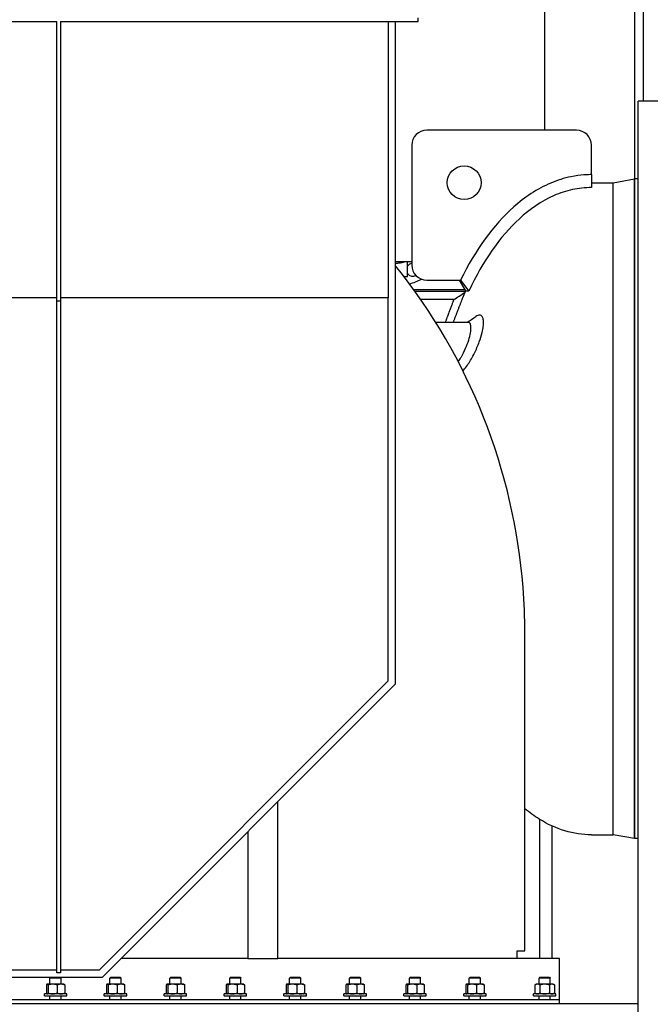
# Model space of a CAD drawing. Header units: inches. Extents: x 24 to 1128, y -94 to 748.
# Tile 223 of 256: x 431 to 473, y 237 to 303. Entities that reach past the tile are written whole.
import ezdxf

# ---------------------------------------------------------------- set-up
doc = ezdxf.new("R2010")
doc.units = ezdxf.units.IN
doc.header["$LTSCALE"] = 32
doc.header["$MEASUREMENT"] = 0
doc.layers.add('Visible (ANSI)', color=7, linetype='Continuous', lineweight=30)

msp = doc.modelspace()

# ---------------------------------------------------------------- linework, layer by layer
at = {"layer": 'Visible (ANSI)'}
for p, q in [((466.14989, 295.56362), (466.14989, 350.81362)), ((472.14989, 292.31362), (472.14989, 350.81362)), ((472.73989, 297.50112), (472.73989, 350.81362)), ((412.05639, 302.81362), (433.55639, 302.81362)), ((433.55639, 284.15124), (433.55639, 302.81362)), ((433.80639, 302.81362), (457.68139, 302.81362)), ((433.80639, 302.81362), (433.80639, 284.15124)), ((455.68139, 302.81362), (455.68139, 284.38656)), ((456.18139, 258.62562), (456.18139, 302.81362)), ((457.68139, 302.81362), (457.68139, 303.06362)), ((730.38339, 297.50112), (472.38339, 297.50112)), ((472.38339, 141.63562), (472.38339, 297.50112)), ((468.25839, 295.56362), (458.25839, 295.56362)), ((457.25839, 294.56362), (457.25839, 286.56362)), ((469.25839, 292.60123), (469.25839, 294.56362)), ((469.25839, 292.60123), (469.25839, 291.73978)), ((470.69825, 292.06362), (472.13537, 292.31362)), ((472.13537, 292.31362), (472.13537, 248.31362)), ((472.38339, 292.31362), (472.13537, 292.31362)), ((472.13537, 248.31362), (472.13537, 292.31362)), ((469.25839, 292.06362), (470.69825, 292.06362)), ((470.69825, 248.56362), (470.69825, 292.06362)), ((470.69825, 248.56362), (470.69825, 292.06362)), ((456.18139, 286.81362), (457.25839, 286.81362)), ((456.97614, 285.81362), (456.97614, 286.81362)), ((456.73042, 285.81362), (456.97614, 285.81362)), ((458.25839, 285.56362), (460.516, 285.56362)), ((460.42705, 285.56362), (460.84787, 284.84116)), ((460.4357, 285.56362), (460.86532, 284.82435)), ((460.516, 285.56362), (461.06429, 284.82435)), ((457.37538, 284.94812), (460.78557, 284.94812)), ((460.83523, 284.81362), (457.47232, 284.81362)), ((461.06429, 284.82435), (460.86532, 284.82435)), ((433.55639, 284.38656), (412.05639, 284.38656)), ((433.80639, 284.15124), (433.55639, 284.15124)), ((433.55639, 239.3494), (433.55639, 284.15124)), ((455.68139, 284.38656), (433.80639, 284.38656)), ((433.80639, 284.15124), (433.80639, 239.3494)), ((455.68139, 258.83273), (455.68139, 284.38656)), ((460.06534, 284.26362), (457.85983, 284.26362)), ((458.85517, 282.75112), (461.02434, 282.75112)), ((464.80639, 240.81362), (464.80639, 262.02202)), ((436.41229, 239.56362), (455.68139, 258.83273)), ((436.61939, 239.06362), (456.18139, 258.62562)), ((448.30639, 240.31362), (448.30639, 250.75062)), ((465.78227, 249.60054), (465.78227, 240.31362)), ((466.62227, 249.15249), (466.62227, 240.31362)), ((446.30639, 248.75062), (446.30639, 240.31362)), ((469.25839, 248.56362), (470.69825, 248.56362)), ((472.13537, 248.31362), (470.69825, 248.56362)), ((472.38339, 248.31362), (472.13537, 248.31362)), ((464.30639, 240.31362), (464.30639, 240.81362)), ((464.30639, 240.81362), (464.80639, 240.81362)), ((446.30639, 240.31362), (437.86939, 240.31362)), ((446.30639, 240.31362), (448.30639, 240.31362)), ((467.12709, 240.31362), (448.30639, 240.31362)), ((467.12709, 237.56362), (467.12709, 240.31362)), ((412.05639, 239.56362), (433.55639, 239.56362)), ((433.80639, 239.3494), (433.55639, 239.3494)), ((433.80639, 239.56362), (436.41229, 239.56362)), ((408.99339, 239.06362), (436.61939, 239.06362)), ((432.86617, 238.54498), (432.86617, 238.00447)), ((432.91464, 238.59522), (432.90568, 238.59005)), ((432.92347, 238.59522), (432.91464, 238.59522)), ((433.28624, 238.59522), (432.92347, 238.59522)), ((432.98076, 238.54498), (432.98076, 238.00447)), ((433.16349, 239.06362), (433.10214, 239.00412)), ((433.10214, 238.59522), (433.10214, 239.00412)), ((433.85214, 239.00412), (433.10214, 239.00412)), ((433.83992, 238.59522), (433.28624, 238.59522)), ((433.59172, 238.54498), (433.59172, 238.00447)), ((433.7908, 239.06362), (433.85214, 239.00412)), ((434.03964, 238.59522), (433.83992, 238.59522)), ((433.85214, 238.59522), (433.85214, 239.00412)), ((434.03964, 238.59522), (434.04861, 238.59005)), ((434.08811, 238.54498), (434.08811, 238.00447)), ((436.86617, 238.54498), (436.86617, 238.00447)), ((436.91464, 238.59522), (436.90568, 238.59005)), ((436.92347, 238.59522), (436.91464, 238.59522)), ((437.28624, 238.59522), (436.92347, 238.59522)), ((436.98076, 238.54498), (436.98076, 238.00447)), ((437.16349, 239.06362), (437.10214, 239.00412)), ((437.10214, 238.59522), (437.10214, 239.00412)), ((437.85214, 239.00412), (437.10214, 239.00412)), ((437.16349, 239.06362), (437.7908, 239.06362)), ((437.83992, 238.59522), (437.28624, 238.59522)), ((437.59172, 238.54498), (437.59172, 238.00447)), ((437.7908, 239.06362), (437.85214, 239.00412)), ((438.03964, 238.59522), (437.83992, 238.59522)), ((437.85214, 238.59522), (437.85214, 239.00412)), ((438.03964, 238.59522), (438.04861, 238.59005)), ((438.08811, 238.54498), (438.08811, 238.00447)), ((440.86617, 238.54498), (440.86617, 238.00447)), ((440.91464, 238.59522), (440.90568, 238.59005)), ((440.92347, 238.59522), (440.91464, 238.59522)), ((441.28624, 238.59522), (440.92347, 238.59522)), ((440.98076, 238.54498), (440.98076, 238.00447)), ((441.16349, 239.06362), (441.10214, 239.00412)), ((441.10214, 238.59522), (441.10214, 239.00412)), ((441.85214, 239.00412), (441.10214, 239.00412)), ((441.16349, 239.06362), (441.7908, 239.06362)), ((441.83992, 238.59522), (441.28624, 238.59522)), ((441.59172, 238.54498), (441.59172, 238.00447)), ((441.7908, 239.06362), (441.85214, 239.00412)), ((442.03964, 238.59522), (441.83992, 238.59522)), ((441.85214, 238.59522), (441.85214, 239.00412)), ((442.03964, 238.59522), (442.04861, 238.59005)), ((442.08811, 238.54498), (442.08811, 238.00447)), ((444.86617, 238.54498), (444.86617, 238.00447)), ((444.91464, 238.59522), (444.90568, 238.59005)), ((444.92347, 238.59522), (444.91464, 238.59522)), ((445.28624, 238.59522), (444.92347, 238.59522)), ((444.98076, 238.54498), (444.98076, 238.00447)), ((445.16349, 239.06362), (445.10214, 239.00412)), ((445.10214, 238.59522), (445.10214, 239.00412)), ((445.85214, 239.00412), (445.10214, 239.00412)), ((445.16349, 239.06362), (445.7908, 239.06362)), ((445.83992, 238.59522), (445.28624, 238.59522)), ((445.59172, 238.54498), (445.59172, 238.00447)), ((445.7908, 239.06362), (445.85214, 239.00412)), ((446.03964, 238.59522), (445.83992, 238.59522)), ((445.85214, 238.59522), (445.85214, 239.00412)), ((446.03964, 238.59522), (446.04861, 238.59005)), ((446.08811, 238.54498), (446.08811, 238.00447)), ((448.86617, 238.54498), (448.86617, 238.00447)), ((448.91464, 238.59522), (448.90568, 238.59005)), ((448.92347, 238.59522), (448.91464, 238.59522)), ((449.28624, 238.59522), (448.92347, 238.59522)), ((448.98076, 238.54498), (448.98076, 238.00447)), ((449.16349, 239.06362), (449.10214, 239.00412)), ((449.10214, 238.59522), (449.10214, 239.00412)), ((449.85214, 239.00412), (449.10214, 239.00412)), ((449.16349, 239.06362), (449.7908, 239.06362)), ((449.83992, 238.59522), (449.28624, 238.59522)), ((449.59172, 238.54498), (449.59172, 238.00447)), ((449.7908, 239.06362), (449.85214, 239.00412)), ((450.03964, 238.59522), (449.83992, 238.59522)), ((449.85214, 238.59522), (449.85214, 239.00412)), ((450.03964, 238.59522), (450.04861, 238.59005)), ((450.08811, 238.54498), (450.08811, 238.00447)), ((452.86617, 238.54498), (452.86617, 238.00447)), ((452.91464, 238.59522), (452.90568, 238.59005)), ((452.92347, 238.59522), (452.91464, 238.59522)), ((453.28624, 238.59522), (452.92347, 238.59522)), ((452.98076, 238.54498), (452.98076, 238.00447)), ((453.16349, 239.06362), (453.10214, 239.00412)), ((453.10214, 238.59522), (453.10214, 239.00412)), ((453.85214, 239.00412), (453.10214, 239.00412)), ((453.16349, 239.06362), (453.7908, 239.06362)), ((453.83992, 238.59522), (453.28624, 238.59522)), ((453.59172, 238.54498), (453.59172, 238.00447)), ((453.7908, 239.06362), (453.85214, 239.00412)), ((454.03964, 238.59522), (453.83992, 238.59522)), ((453.85214, 238.59522), (453.85214, 239.00412)), ((454.03964, 238.59522), (454.04861, 238.59005)), ((454.08811, 238.54498), (454.08811, 238.00447)), ((456.86617, 238.54498), (456.86617, 238.00447)), ((456.91464, 238.59522), (456.90568, 238.59005)), ((456.92347, 238.59522), (456.91464, 238.59522)), ((457.28624, 238.59522), (456.92347, 238.59522)), ((456.98076, 238.54498), (456.98076, 238.00447)), ((457.16349, 239.06362), (457.10214, 239.00412)), ((457.10214, 238.59522), (457.10214, 239.00412)), ((457.85214, 239.00412), (457.10214, 239.00412)), ((457.16349, 239.06362), (457.7908, 239.06362)), ((457.83992, 238.59522), (457.28624, 238.59522)), ((457.59172, 238.54498), (457.59172, 238.00447)), ((457.7908, 239.06362), (457.85214, 239.00412)), ((458.03964, 238.59522), (457.83992, 238.59522)), ((457.85214, 238.59522), (457.85214, 239.00412)), ((458.03964, 238.59522), (458.04861, 238.59005)), ((458.08811, 238.54498), (458.08811, 238.00447)), ((460.86617, 238.54498), (460.86617, 238.00447)), ((460.91464, 238.59522), (460.90568, 238.59005)), ((460.92347, 238.59522), (460.91464, 238.59522)), ((461.28624, 238.59522), (460.92347, 238.59522)), ((460.98076, 238.54498), (460.98076, 238.00447)), ((461.16349, 239.06362), (461.10214, 239.00412)), ((461.10214, 238.59522), (461.10214, 239.00412)), ((461.85214, 239.00412), (461.10214, 239.00412)), ((461.16349, 239.06362), (461.7908, 239.06362)), ((461.83992, 238.59522), (461.28624, 238.59522)), ((461.59172, 238.54498), (461.59172, 238.00447)), ((461.7908, 239.06362), (461.85214, 239.00412)), ((462.03964, 238.59522), (461.83992, 238.59522)), ((461.85214, 238.59522), (461.85214, 239.00412)), ((462.03964, 238.59522), (462.04861, 238.59005)), ((462.08811, 238.54498), (462.08811, 238.00447)), ((465.57089, 238.59522), (465.48387, 238.54498)), ((465.48387, 238.54498), (465.48387, 238.00447)), ((465.64625, 238.59522), (465.57089, 238.59522)), ((466.13339, 238.59522), (465.64625, 238.59522)), ((465.81974, 239.06362), (465.75839, 239.00412)), ((465.75839, 238.59522), (465.75839, 239.00412)), ((466.50839, 239.00412), (465.75839, 239.00412)), ((465.80863, 238.54498), (465.80863, 238.00447)), ((465.81974, 239.06362), (466.44705, 239.06362)), ((466.62053, 238.59522), (466.13339, 238.59522)), ((466.44705, 239.06362), (466.50839, 239.00412)), ((466.45815, 238.54498), (466.45815, 238.00447)), ((466.50839, 238.59522), (466.50839, 239.00412)), ((466.69589, 238.59522), (466.62053, 238.59522)), ((466.69589, 238.59522), (466.78291, 238.54498)), ((466.78291, 238.54498), (466.78291, 238.00447)), ((432.72714, 237.81362), (432.72714, 237.95422)), ((434.22714, 237.95422), (432.72714, 237.95422)), ((432.72714, 237.81362), (434.22714, 237.81362)), ((432.91464, 237.95422), (432.90568, 237.9594)), ((433.10214, 237.56362), (433.10214, 237.81362)), ((433.85214, 237.56362), (433.85214, 237.81362)), ((434.03964, 237.95422), (434.04861, 237.9594)), ((434.22714, 237.81362), (434.22714, 237.95422)), ((436.72714, 237.81362), (436.72714, 237.95422)), ((438.22714, 237.95422), (436.72714, 237.95422)), ((436.72714, 237.81362), (438.22714, 237.81362)), ((436.91464, 237.95422), (436.90568, 237.9594)), ((437.10214, 237.56362), (437.10214, 237.81362)), ((437.85214, 237.56362), (437.85214, 237.81362)), ((438.03964, 237.95422), (438.04861, 237.9594)), ((438.22714, 237.81362), (438.22714, 237.95422)), ((440.72714, 237.81362), (440.72714, 237.95422)), ((442.22714, 237.95422), (440.72714, 237.95422)), ((440.72714, 237.81362), (442.22714, 237.81362)), ((440.91464, 237.95422), (440.90568, 237.9594)), ((441.10214, 237.56362), (441.10214, 237.81362)), ((441.85214, 237.56362), (441.85214, 237.81362)), ((442.03964, 237.95422), (442.04861, 237.9594)), ((442.22714, 237.81362), (442.22714, 237.95422)), ((444.72714, 237.81362), (444.72714, 237.95422)), ((446.22714, 237.95422), (444.72714, 237.95422)), ((444.72714, 237.81362), (446.22714, 237.81362)), ((444.91464, 237.95422), (444.90568, 237.9594)), ((445.10214, 237.56362), (445.10214, 237.81362)), ((445.85214, 237.56362), (445.85214, 237.81362)), ((446.03964, 237.95422), (446.04861, 237.9594)), ((446.22714, 237.81362), (446.22714, 237.95422)), ((448.72714, 237.81362), (448.72714, 237.95422)), ((450.22714, 237.95422), (448.72714, 237.95422)), ((448.72714, 237.81362), (450.22714, 237.81362)), ((448.91464, 237.95422), (448.90568, 237.9594)), ((449.10214, 237.56362), (449.10214, 237.81362)), ((449.85214, 237.56362), (449.85214, 237.81362)), ((450.03964, 237.95422), (450.04861, 237.9594)), ((450.22714, 237.81362), (450.22714, 237.95422)), ((452.72714, 237.81362), (452.72714, 237.95422)), ((454.22714, 237.95422), (452.72714, 237.95422)), ((452.72714, 237.81362), (454.22714, 237.81362)), ((452.91464, 237.95422), (452.90568, 237.9594)), ((453.10214, 237.56362), (453.10214, 237.81362)), ((453.85214, 237.56362), (453.85214, 237.81362)), ((454.03964, 237.95422), (454.04861, 237.9594)), ((454.22714, 237.81362), (454.22714, 237.95422)), ((456.72714, 237.81362), (456.72714, 237.95422)), ((458.22714, 237.95422), (456.72714, 237.95422)), ((456.72714, 237.81362), (458.22714, 237.81362)), ((456.91464, 237.95422), (456.90568, 237.9594)), ((457.10214, 237.56362), (457.10214, 237.81362)), ((457.85214, 237.56362), (457.85214, 237.81362)), ((458.03964, 237.95422), (458.04861, 237.9594)), ((458.22714, 237.81362), (458.22714, 237.95422)), ((460.72714, 237.81362), (460.72714, 237.95422)), ((462.22714, 237.95422), (460.72714, 237.95422)), ((460.72714, 237.81362), (462.22714, 237.81362)), ((460.91464, 237.95422), (460.90568, 237.9594)), ((461.10214, 237.56362), (461.10214, 237.81362)), ((461.85214, 237.56362), (461.85214, 237.81362)), ((462.03964, 237.95422), (462.04861, 237.9594)), ((462.22714, 237.81362), (462.22714, 237.95422)), ((465.38339, 237.81362), (465.38339, 237.95422)), ((466.88339, 237.95422), (465.38339, 237.95422)), ((465.38339, 237.81362), (466.88339, 237.81362)), ((465.57089, 237.95422), (465.48387, 238.00447)), ((465.75839, 237.56362), (465.75839, 237.81362)), ((466.50839, 237.56362), (466.50839, 237.81362)), ((466.69589, 237.95422), (466.78291, 238.00447)), ((466.88339, 237.81362), (466.88339, 237.95422)), ((407.63339, 237.31362), (472.38339, 237.31362)), ((420.30639, 237.56362), (467.12709, 237.56362)), ((467.12709, 237.31362), (467.12709, 237.56362))]:
    msp.add_line(p, q, dxfattribs=at)
msp.add_circle((460.75839, 292.06362), 1.125, dxfattribs=at)
for centre, radius, start, end in [((458.25839, 294.56362), 1, 90, 180), ((468.25839, 294.56362), 1, 0, 90), ((425.69084, 262.0101), 39.11602, 4.4772496, 38.786079), ((457.33658, 286.25558), 0.4375, 100.2941689, 145.4715601), ((458.25839, 286.56362), 1, 180, 270), ((457.33658, 286.25558), 0.4375, 214.5284399, 297.6830804), ((456.06989, 289.31362), 4.125, 284.5010026, 296.5731), ((425.84311, 262.02202), 38.96328, 0, 4.4772496)]:
    msp.add_arc(centre, radius, start, end, dxfattribs=at)
for points, knots in [([(469.25839, 292.60123), (469.05852, 292.60123), (468.54358, 292.59545), (467.42751, 292.36489), (466.97698, 292.22238), (465.63108, 291.65555), (464.80421, 291.10182), (462.70817, 289.24496), (461.51259, 287.58804), (460.516, 285.56362)], [-37.50232657, -37.50232657, -37.50232657, -37.50232657, -31.15810187, -31.15810187, -26.65793692, -26.65793692, -17.2616304, -17.2616304, -0.05573615, -0.05573615, -0.05573615, -0.05573615]), ([(469.25839, 291.73978), (468.83291, 291.73978), (468.41076, 291.69385), (467.56924, 291.51246), (467.15657, 291.37658), (465.90521, 290.83065), (465.13328, 290.29202), (463.1568, 288.47955), (462.01371, 286.83652), (461.06429, 284.82435)], [-34.42349955, -34.42349955, -34.42349955, -34.42349955, -30.2851347, -30.2851347, -26.06204123, -26.06204123, -17.02285578, -17.02285578, -0.05634366, -0.05634366, -0.05634366, -0.05634366]), ([(456.18139, 286.69101), (456.21231, 286.69233), (456.24321, 286.69419), (456.35837, 286.70328), (456.43992, 286.71415), (456.58909, 286.74136), (456.65596, 286.75781), (456.72974, 286.77929), (456.74694, 286.78463), (456.78737, 286.79781), (456.81003, 286.80586), (456.83058, 286.81362)], [10.77630278, 10.77630278, 10.77630278, 10.77630278, 10.97498925, 10.97498925, 11.52555668, 11.52555668, 12.09985794, 12.09985794, 12.2913286, 12.2913286, 12.58484833, 12.58484833, 12.58484833, 12.58484833]), ([(460.79672, 284.72722), (460.79153, 284.71454), (460.78374, 284.69547), (460.77374, 284.67093), (460.76374, 284.64641), (460.75128, 284.61581), (460.73716, 284.58101), (460.72305, 284.54623), (460.70661, 284.50566), (460.68911, 284.46228), (460.68524, 284.45267), (460.68126, 284.44282), (460.67721, 284.43275), (460.66296, 284.39739), (460.64765, 284.3593), (460.63195, 284.32013), (460.61174, 284.26968), (460.58985, 284.21487), (460.56773, 284.15924), (460.54554, 284.10344), (460.52197, 284.04393), (460.49838, 283.98413), (460.4747, 283.92408), (460.45003, 283.86126), (460.42554, 283.79864), (460.40088, 283.73557), (460.37544, 283.67023), (460.35044, 283.60571), (460.32529, 283.54082), (460.29963, 283.47432), (460.27446, 283.40881), (460.26538, 283.38516), (460.25627, 283.36142), (460.24718, 283.33769), (460.24076, 283.32092), (460.23435, 283.30415), (460.22795, 283.28742), (460.21807, 283.26157), (460.20825, 283.2358), (460.19851, 283.21023), (460.17326, 283.14395), (460.14804, 283.07742), (460.12363, 283.01278), (460.09898, 282.94749), (460.07459, 282.88262), (460.05106, 282.81978), (460.04242, 282.7967), (460.03385, 282.77379), (460.02539, 282.75112)], [0, 0, 0, 0, 0.022590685, 0.022590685, 0.022590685, 0.045172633, 0.045172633, 0.045172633, 0.06774803, 0.06774803, 0.06774803, 0.072747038, 0.072747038, 0.072747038, 0.09030628, 0.09030628, 0.09030628, 0.112921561, 0.112921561, 0.112921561, 0.135601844, 0.135601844, 0.135601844, 0.158372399, 0.158372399, 0.158372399, 0.181307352, 0.181307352, 0.181307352, 0.204378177, 0.204378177, 0.204378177, 0.212702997, 0.212702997, 0.212702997, 0.218585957, 0.218585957, 0.218585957, 0.227671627, 0.227671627, 0.227671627, 0.251219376, 0.251219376, 0.251219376, 0.275005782, 0.275005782, 0.275005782, 0.283743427, 0.283743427, 0.283743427, 0.283743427]), ([(460.06263, 284.25668), (460.06083, 284.25207), (460.05808, 284.24501), (460.05447, 284.23573), (460.05086, 284.22646), (460.04618, 284.21442), (460.04072, 284.20038), (460.03527, 284.18635), (460.02861, 284.1692), (460.02125, 284.15023), (460.01962, 284.14602), (460.01793, 284.14166), (460.01618, 284.13715), (460.01005, 284.12131), (460.00321, 284.10364), (459.99605, 284.08513), (459.98683, 284.0613), (459.97621, 284.03379), (459.96517, 284.00512), (459.95409, 283.97637), (459.94167, 283.94409), (459.92892, 283.91086), (459.91613, 283.87751), (459.90206, 283.84076), (459.88781, 283.80347), (459.87347, 283.7659), (459.85797, 283.72524), (459.84239, 283.68422), (459.82672, 283.64297), (459.81012, 283.59917), (459.79355, 283.55532), (459.78757, 283.5395), (459.7815, 283.52341), (459.77537, 283.50717), (459.77104, 283.49569), (459.76668, 283.48412), (459.76232, 283.47253), (459.75557, 283.45461), (459.7488, 283.4366), (459.74205, 283.41865), (459.72458, 283.37213), (459.70659, 283.32411), (459.68888, 283.2767), (459.671, 283.22881), (459.65287, 283.18014), (459.63521, 283.13258), (459.62669, 283.10963), (459.61817, 283.08663), (459.60971, 283.06378), (459.60038, 283.03857), (459.59113, 283.01355), (459.58206, 282.98898), (459.57502, 282.96991), (459.56803, 282.95094), (459.56111, 282.93217), (459.55081, 282.90419), (459.54067, 282.87662), (459.53083, 282.84979), (459.51838, 282.81588), (459.50627, 282.78282), (459.49469, 282.75113)], [0, 0, 0, 0, 0.022590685, 0.022590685, 0.022590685, 0.045172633, 0.045172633, 0.045172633, 0.06774803, 0.06774803, 0.06774803, 0.072747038, 0.072747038, 0.072747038, 0.09030628, 0.09030628, 0.09030628, 0.112921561, 0.112921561, 0.112921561, 0.135601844, 0.135601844, 0.135601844, 0.158372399, 0.158372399, 0.158372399, 0.181307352, 0.181307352, 0.181307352, 0.204378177, 0.204378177, 0.204378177, 0.212702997, 0.212702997, 0.212702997, 0.218585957, 0.218585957, 0.218585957, 0.227671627, 0.227671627, 0.227671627, 0.251219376, 0.251219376, 0.251219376, 0.275005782, 0.275005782, 0.275005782, 0.286483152, 0.286483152, 0.286483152, 0.299143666, 0.299143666, 0.299143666, 0.308971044, 0.308971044, 0.308971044, 0.323625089, 0.323625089, 0.323625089, 0.342148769, 0.342148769, 0.342148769, 0.342148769]), ([(460.06534, 284.26362), (460.06534, 284.26362), (460.06534, 284.26362), (460.06534, 284.26362), (460.06533, 284.26361), (460.06443, 284.26129), (460.06263, 284.25668)], [0.9774057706, 0.9774057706, 0.9774057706, 0.9774057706, 0.9774551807, 0.9774551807, 0.9774551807, 1, 1, 1, 1]), ([(460.97414, 279.89057), (460.99435, 279.91899), (461.01468, 279.94844), (461.17121, 280.18156), (461.31069, 280.42595), (461.56052, 280.93337), (461.67164, 281.18973), (461.84387, 281.65884), (461.90966, 281.86823), (461.99408, 282.21139), (462.02033, 282.3479), (462.04288, 282.52806), (462.04769, 282.57979), (462.05248, 282.66347), (462.05348, 282.69656), (462.05355, 282.76001), (462.05263, 282.79034), (462.04811, 282.86038), (462.04356, 282.89861), (462.02159, 283.01976), (461.99523, 283.08717), (461.9175, 283.19303), (461.86307, 283.2231), (461.72509, 283.23252), (461.63882, 283.2016), (461.54649, 283.13911)], [1.73931824, 1.73931824, 1.73931824, 1.73931824, 2.09797575, 2.09797575, 4.48714508, 4.48714508, 6.60454899, 6.60454899, 8.30932469, 8.30932469, 9.52909102, 9.52909102, 10.04894312, 10.04894312, 10.40994295, 10.40994295, 10.76861625, 10.76861625, 11.27712163, 11.27712163, 12.51452198, 12.51452198, 13.97857376, 13.97857376, 15.70998661, 15.70998661, 15.70998661, 15.70998661]), ([(460.53861, 280.39443), (460.55107, 280.41477), (460.56353, 280.43558), (460.67246, 280.62126), (460.76838, 280.81129), (460.93243, 281.19041), (461.00189, 281.37449), (461.11272, 281.72752), (461.1548, 281.89375), (461.1933, 282.1148), (461.20199, 282.17938), (461.21055, 282.27586), (461.21257, 282.31018), (461.21414, 282.37144), (461.21397, 282.39871), (461.21163, 282.45626), (461.20902, 282.48582), (461.19784, 282.56402), (461.18615, 282.60701), (461.15058, 282.68572), (461.12455, 282.71625), (461.07244, 282.7454), (461.0493, 282.75113), (461.02435, 282.75113)], [1.41723187, 1.41723187, 1.41723187, 1.41723187, 1.64007902, 1.64007902, 3.36395208, 3.36395208, 4.84849926, 4.84849926, 6.22646338, 6.22646338, 6.83465879, 6.83465879, 7.19298002, 7.19298002, 7.5053067, 7.5053067, 7.88615499, 7.88615499, 8.59272745, 8.59272745, 9.48146272, 9.48146272, 10.07943091, 10.07943091, 10.07943091, 10.07943091]), ([(460.6641, 279.52964), (460.67356, 279.53798), (460.68311, 279.54669), (460.69275, 279.55577), (460.70407, 279.56643), (460.71549, 279.57758), (460.72701, 279.58923)], [32.190299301, 32.190299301, 32.190299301, 32.190299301, 32.379863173, 32.379863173, 32.379863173, 32.602384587, 32.602384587, 32.602384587, 32.602384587]), ([(469.25839, 248.56362), (468.66, 248.56362), (468.06189, 248.65378), (466.89212, 249.0064), (466.32055, 249.26845), (465.44106, 249.81102), (465.11967, 250.04142), (464.80639, 250.29784)], [0, 0, 0, 0, 0.14959797, 0.14959797, 0.29919594, 0.29919594, 0.388454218, 0.388454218, 0.388454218, 0.388454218])]:
    msp.add_open_spline(points, degree=3, knots=knots, dxfattribs=at)
for points in [[(460.06534, 284.26362), (460.31177, 284.42452), (460.55814, 284.58553), (460.80458, 284.74643)], [(460.80458, 284.74643), (460.80458, 284.74643), (460.80189, 284.73988), (460.79672, 284.72722)], [(460.85126, 284.84853), (460.83564, 284.81459), (460.82008, 284.78055), (460.80458, 284.74643)], [(460.95927, 282.75112), (461.15682, 282.87734), (461.35236, 283.00773), (461.54649, 283.13911)], [(460.35678, 280.13013), (460.41592, 280.20489), (460.47707, 280.29391), (460.53861, 280.39443)], [(460.72701, 279.58923), (460.80556, 279.66856), (460.8887, 279.77036), (460.97414, 279.89057)]]:
    msp.add_open_spline(points, degree=3, dxfattribs=at)
for points, weights in [([(432.92347, 238.59522), (432.89688, 238.59522), (432.86617, 238.54498)], [1, 1.0379548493, 1]), ([(432.98076, 238.54498), (432.95005, 238.59522), (432.92347, 238.59522)], [1, 1.0379548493, 1]), ([(433.28624, 238.59522), (433.14446, 238.59522), (432.98076, 238.54498)], [1, 1.0379548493, 1]), ([(433.59172, 238.54498), (433.42802, 238.59522), (433.28624, 238.59522)], [1, 1.0379548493, 1]), ([(433.83992, 238.59522), (433.72473, 238.59522), (433.59172, 238.54498)], [1, 1.0379548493, 1]), ([(434.08811, 238.54498), (433.95511, 238.59522), (433.83992, 238.59522)], [1, 1.0379548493, 1]), ([(434.04861, 238.59005), (434.0671, 238.57937), (434.08811, 238.54498)], [1.0166147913, 1.02567344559, 1]), ([(436.92347, 238.59522), (436.89688, 238.59522), (436.86617, 238.54498)], [1, 1.0379548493, 1]), ([(436.98076, 238.54498), (436.95005, 238.59522), (436.92347, 238.59522)], [1, 1.0379548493, 1]), ([(437.28624, 238.59522), (437.14446, 238.59522), (436.98076, 238.54498)], [1, 1.0379548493, 1]), ([(437.59172, 238.54498), (437.42802, 238.59522), (437.28624, 238.59522)], [1, 1.0379548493, 1]), ([(437.83992, 238.59522), (437.72473, 238.59522), (437.59172, 238.54498)], [1, 1.0379548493, 1]), ([(438.08811, 238.54498), (437.95511, 238.59522), (437.83992, 238.59522)], [1, 1.0379548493, 1]), ([(438.04861, 238.59005), (438.0671, 238.57937), (438.08811, 238.54498)], [1.0166147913, 1.02567344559, 1]), ([(440.92347, 238.59522), (440.89688, 238.59522), (440.86617, 238.54498)], [1, 1.0379548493, 1]), ([(440.98076, 238.54498), (440.95005, 238.59522), (440.92347, 238.59522)], [1, 1.0379548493, 1]), ([(441.28624, 238.59522), (441.14446, 238.59522), (440.98076, 238.54498)], [1, 1.0379548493, 1]), ([(441.59172, 238.54498), (441.42802, 238.59522), (441.28624, 238.59522)], [1, 1.0379548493, 1]), ([(441.83992, 238.59522), (441.72473, 238.59522), (441.59172, 238.54498)], [1, 1.0379548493, 1]), ([(442.08811, 238.54498), (441.95511, 238.59522), (441.83992, 238.59522)], [1, 1.0379548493, 1]), ([(442.04861, 238.59005), (442.0671, 238.57937), (442.08811, 238.54498)], [1.0166147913, 1.02567344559, 1]), ([(444.92347, 238.59522), (444.89688, 238.59522), (444.86617, 238.54498)], [1, 1.0379548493, 1]), ([(444.98076, 238.54498), (444.95005, 238.59522), (444.92347, 238.59522)], [1, 1.0379548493, 1]), ([(445.28624, 238.59522), (445.14446, 238.59522), (444.98076, 238.54498)], [1, 1.0379548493, 1]), ([(445.59172, 238.54498), (445.42802, 238.59522), (445.28624, 238.59522)], [1, 1.0379548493, 1]), ([(445.83992, 238.59522), (445.72473, 238.59522), (445.59172, 238.54498)], [1, 1.0379548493, 1]), ([(446.08811, 238.54498), (445.95511, 238.59522), (445.83992, 238.59522)], [1, 1.0379548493, 1]), ([(446.04861, 238.59005), (446.0671, 238.57937), (446.08811, 238.54498)], [1.0166147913, 1.02567344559, 1]), ([(448.92347, 238.59522), (448.89688, 238.59522), (448.86617, 238.54498)], [1, 1.0379548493, 1]), ([(448.98076, 238.54498), (448.95005, 238.59522), (448.92347, 238.59522)], [1, 1.0379548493, 1]), ([(449.28624, 238.59522), (449.14446, 238.59522), (448.98076, 238.54498)], [1, 1.0379548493, 1]), ([(449.59172, 238.54498), (449.42802, 238.59522), (449.28624, 238.59522)], [1, 1.0379548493, 1]), ([(449.83992, 238.59522), (449.72473, 238.59522), (449.59172, 238.54498)], [1, 1.0379548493, 1]), ([(450.08811, 238.54498), (449.95511, 238.59522), (449.83992, 238.59522)], [1, 1.0379548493, 1]), ([(450.04861, 238.59005), (450.0671, 238.57937), (450.08811, 238.54498)], [1.0166147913, 1.02567344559, 1]), ([(452.92347, 238.59522), (452.89688, 238.59522), (452.86617, 238.54498)], [1, 1.0379548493, 1]), ([(452.98076, 238.54498), (452.95005, 238.59522), (452.92347, 238.59522)], [1, 1.0379548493, 1]), ([(453.28624, 238.59522), (453.14446, 238.59522), (452.98076, 238.54498)], [1, 1.0379548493, 1]), ([(453.59172, 238.54498), (453.42802, 238.59522), (453.28624, 238.59522)], [1, 1.0379548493, 1]), ([(453.83992, 238.59522), (453.72473, 238.59522), (453.59172, 238.54498)], [1, 1.0379548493, 1]), ([(454.08811, 238.54498), (453.95511, 238.59522), (453.83992, 238.59522)], [1, 1.0379548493, 1]), ([(454.04861, 238.59005), (454.0671, 238.57937), (454.08811, 238.54498)], [1.0166147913, 1.02567344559, 1]), ([(456.92347, 238.59522), (456.89688, 238.59522), (456.86617, 238.54498)], [1, 1.0379548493, 1]), ([(456.98076, 238.54498), (456.95005, 238.59522), (456.92347, 238.59522)], [1, 1.0379548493, 1]), ([(457.28624, 238.59522), (457.14446, 238.59522), (456.98076, 238.54498)], [1, 1.0379548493, 1]), ([(457.59172, 238.54498), (457.42802, 238.59522), (457.28624, 238.59522)], [1, 1.0379548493, 1]), ([(457.83992, 238.59522), (457.72473, 238.59522), (457.59172, 238.54498)], [1, 1.0379548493, 1]), ([(458.08811, 238.54498), (457.95511, 238.59522), (457.83992, 238.59522)], [1, 1.0379548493, 1]), ([(458.04861, 238.59005), (458.0671, 238.57937), (458.08811, 238.54498)], [1.0166147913, 1.02567344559, 1]), ([(460.92347, 238.59522), (460.89688, 238.59522), (460.86617, 238.54498)], [1, 1.0379548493, 1]), ([(460.98076, 238.54498), (460.95005, 238.59522), (460.92347, 238.59522)], [1, 1.0379548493, 1]), ([(461.28624, 238.59522), (461.14446, 238.59522), (460.98076, 238.54498)], [1, 1.0379548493, 1]), ([(461.59172, 238.54498), (461.42802, 238.59522), (461.28624, 238.59522)], [1, 1.0379548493, 1]), ([(461.83992, 238.59522), (461.72473, 238.59522), (461.59172, 238.54498)], [1, 1.0379548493, 1]), ([(462.08811, 238.54498), (461.95511, 238.59522), (461.83992, 238.59522)], [1, 1.0379548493, 1]), ([(462.04861, 238.59005), (462.0671, 238.57937), (462.08811, 238.54498)], [1.0166147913, 1.02567344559, 1]), ([(465.64625, 238.59522), (465.57089, 238.59522), (465.48387, 238.54498)], [1, 1.0379548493, 1]), ([(465.80863, 238.54498), (465.72162, 238.59522), (465.64625, 238.59522)], [1, 1.0379548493, 1]), ([(466.13339, 238.59522), (465.98267, 238.59522), (465.80863, 238.54498)], [1, 1.0379548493, 1]), ([(466.45815, 238.54498), (466.28412, 238.59522), (466.13339, 238.59522)], [1, 1.0379548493, 1]), ([(466.62053, 238.59522), (466.54517, 238.59522), (466.45815, 238.54498)], [1, 1.0379548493, 1]), ([(466.78291, 238.54498), (466.69589, 238.59522), (466.62053, 238.59522)], [1, 1.0379548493, 1]), ([(432.86617, 238.00447), (432.89688, 237.95422), (432.92347, 237.95422)], [1, 1.0379548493, 1]), ([(432.92347, 237.95422), (432.95005, 237.95422), (432.98076, 238.00447)], [1, 1.0379548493, 1]), ([(432.98076, 238.00447), (433.14446, 237.95422), (433.28624, 237.95422)], [1, 1.0379548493, 1]), ([(433.28624, 237.95422), (433.42802, 237.95422), (433.59172, 238.00447)], [1, 1.0379548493, 1]), ([(433.59172, 238.00447), (433.72473, 237.95422), (433.83992, 237.95422)], [1, 1.0379548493, 1]), ([(433.83992, 237.95422), (433.95511, 237.95422), (434.08811, 238.00447)], [1, 1.0379548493, 1]), ([(434.08811, 238.00447), (434.0671, 237.97007), (434.04861, 237.9594)], [1, 1.02567344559, 1.0166147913]), ([(436.86617, 238.00447), (436.89688, 237.95422), (436.92347, 237.95422)], [1, 1.0379548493, 1]), ([(436.92347, 237.95422), (436.95005, 237.95422), (436.98076, 238.00447)], [1, 1.0379548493, 1]), ([(436.98076, 238.00447), (437.14446, 237.95422), (437.28624, 237.95422)], [1, 1.0379548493, 1]), ([(437.28624, 237.95422), (437.42802, 237.95422), (437.59172, 238.00447)], [1, 1.0379548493, 1]), ([(437.59172, 238.00447), (437.72473, 237.95422), (437.83992, 237.95422)], [1, 1.0379548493, 1]), ([(437.83992, 237.95422), (437.95511, 237.95422), (438.08811, 238.00447)], [1, 1.0379548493, 1]), ([(438.08811, 238.00447), (438.0671, 237.97007), (438.04861, 237.9594)], [1, 1.02567344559, 1.0166147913]), ([(440.86617, 238.00447), (440.89688, 237.95422), (440.92347, 237.95422)], [1, 1.0379548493, 1]), ([(440.92347, 237.95422), (440.95005, 237.95422), (440.98076, 238.00447)], [1, 1.0379548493, 1]), ([(440.98076, 238.00447), (441.14446, 237.95422), (441.28624, 237.95422)], [1, 1.0379548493, 1]), ([(441.28624, 237.95422), (441.42802, 237.95422), (441.59172, 238.00447)], [1, 1.0379548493, 1]), ([(441.59172, 238.00447), (441.72473, 237.95422), (441.83992, 237.95422)], [1, 1.0379548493, 1]), ([(441.83992, 237.95422), (441.95511, 237.95422), (442.08811, 238.00447)], [1, 1.0379548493, 1]), ([(442.08811, 238.00447), (442.0671, 237.97007), (442.04861, 237.9594)], [1, 1.02567344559, 1.0166147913]), ([(444.86617, 238.00447), (444.89688, 237.95422), (444.92347, 237.95422)], [1, 1.0379548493, 1]), ([(444.92347, 237.95422), (444.95005, 237.95422), (444.98076, 238.00447)], [1, 1.0379548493, 1]), ([(444.98076, 238.00447), (445.14446, 237.95422), (445.28624, 237.95422)], [1, 1.0379548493, 1]), ([(445.28624, 237.95422), (445.42802, 237.95422), (445.59172, 238.00447)], [1, 1.0379548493, 1]), ([(445.59172, 238.00447), (445.72473, 237.95422), (445.83992, 237.95422)], [1, 1.0379548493, 1]), ([(445.83992, 237.95422), (445.95511, 237.95422), (446.08811, 238.00447)], [1, 1.0379548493, 1]), ([(446.08811, 238.00447), (446.0671, 237.97007), (446.04861, 237.9594)], [1, 1.02567344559, 1.0166147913]), ([(448.86617, 238.00447), (448.89688, 237.95422), (448.92347, 237.95422)], [1, 1.0379548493, 1]), ([(448.92347, 237.95422), (448.95005, 237.95422), (448.98076, 238.00447)], [1, 1.0379548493, 1]), ([(448.98076, 238.00447), (449.14446, 237.95422), (449.28624, 237.95422)], [1, 1.0379548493, 1]), ([(449.28624, 237.95422), (449.42802, 237.95422), (449.59172, 238.00447)], [1, 1.0379548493, 1]), ([(449.59172, 238.00447), (449.72473, 237.95422), (449.83992, 237.95422)], [1, 1.0379548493, 1]), ([(449.83992, 237.95422), (449.95511, 237.95422), (450.08811, 238.00447)], [1, 1.0379548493, 1]), ([(450.08811, 238.00447), (450.0671, 237.97007), (450.04861, 237.9594)], [1, 1.02567344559, 1.0166147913]), ([(452.86617, 238.00447), (452.89688, 237.95422), (452.92347, 237.95422)], [1, 1.0379548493, 1]), ([(452.92347, 237.95422), (452.95005, 237.95422), (452.98076, 238.00447)], [1, 1.0379548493, 1]), ([(452.98076, 238.00447), (453.14446, 237.95422), (453.28624, 237.95422)], [1, 1.0379548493, 1]), ([(453.28624, 237.95422), (453.42802, 237.95422), (453.59172, 238.00447)], [1, 1.0379548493, 1]), ([(453.59172, 238.00447), (453.72473, 237.95422), (453.83992, 237.95422)], [1, 1.0379548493, 1]), ([(453.83992, 237.95422), (453.95511, 237.95422), (454.08811, 238.00447)], [1, 1.0379548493, 1]), ([(454.08811, 238.00447), (454.0671, 237.97007), (454.04861, 237.9594)], [1, 1.02567344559, 1.0166147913]), ([(456.86617, 238.00447), (456.89688, 237.95422), (456.92347, 237.95422)], [1, 1.0379548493, 1]), ([(456.92347, 237.95422), (456.95005, 237.95422), (456.98076, 238.00447)], [1, 1.0379548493, 1]), ([(456.98076, 238.00447), (457.14446, 237.95422), (457.28624, 237.95422)], [1, 1.0379548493, 1]), ([(457.28624, 237.95422), (457.42802, 237.95422), (457.59172, 238.00447)], [1, 1.0379548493, 1]), ([(457.59172, 238.00447), (457.72473, 237.95422), (457.83992, 237.95422)], [1, 1.0379548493, 1]), ([(457.83992, 237.95422), (457.95511, 237.95422), (458.08811, 238.00447)], [1, 1.0379548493, 1]), ([(458.08811, 238.00447), (458.0671, 237.97007), (458.04861, 237.9594)], [1, 1.02567344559, 1.0166147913]), ([(460.86617, 238.00447), (460.89688, 237.95422), (460.92347, 237.95422)], [1, 1.0379548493, 1]), ([(460.92347, 237.95422), (460.95005, 237.95422), (460.98076, 238.00447)], [1, 1.0379548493, 1]), ([(460.98076, 238.00447), (461.14446, 237.95422), (461.28624, 237.95422)], [1, 1.0379548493, 1]), ([(461.28624, 237.95422), (461.42802, 237.95422), (461.59172, 238.00447)], [1, 1.0379548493, 1]), ([(461.59172, 238.00447), (461.72473, 237.95422), (461.83992, 237.95422)], [1, 1.0379548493, 1]), ([(461.83992, 237.95422), (461.95511, 237.95422), (462.08811, 238.00447)], [1, 1.0379548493, 1]), ([(462.08811, 238.00447), (462.0671, 237.97007), (462.04861, 237.9594)], [1, 1.02567344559, 1.0166147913]), ([(465.48387, 238.00447), (465.57089, 237.95422), (465.64625, 237.95422)], [1, 1.0379548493, 1]), ([(465.64625, 237.95422), (465.72162, 237.95422), (465.80863, 238.00447)], [1, 1.0379548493, 1]), ([(465.80863, 238.00447), (465.98267, 237.95422), (466.13339, 237.95422)], [1, 1.0379548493, 1]), ([(466.13339, 237.95422), (466.28412, 237.95422), (466.45815, 238.00447)], [1, 1.0379548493, 1]), ([(466.45815, 238.00447), (466.54517, 237.95422), (466.62053, 237.95422)], [1, 1.0379548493, 1]), ([(466.62053, 237.95422), (466.69589, 237.95422), (466.78291, 238.00447)], [1, 1.0379548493, 1])]:
    msp.add_rational_spline(points, weights, degree=2, dxfattribs=at)

doc.saveas('drawing.dxf')
